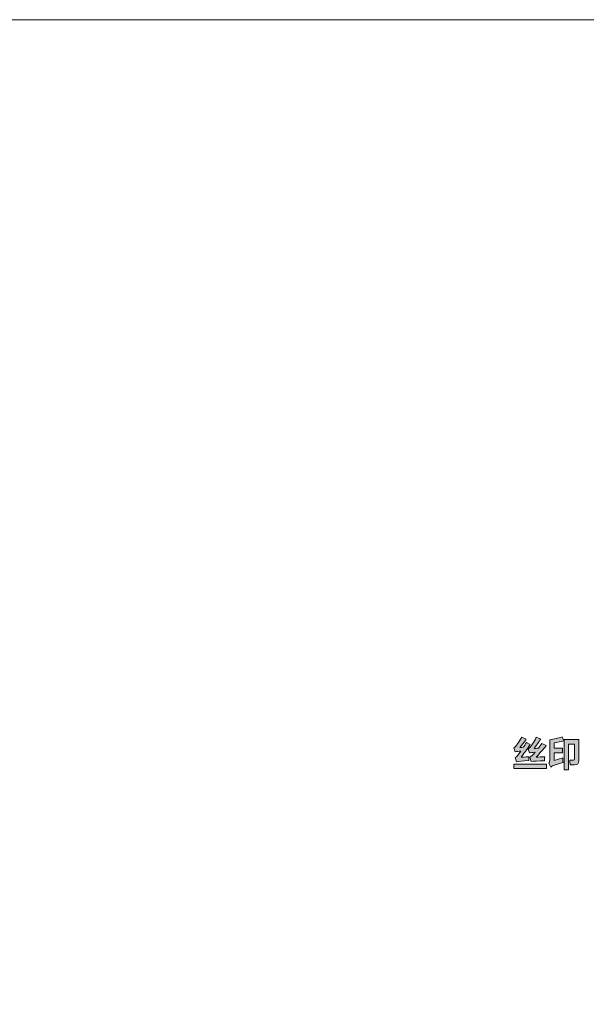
# Model space of a CAD drawing. Header units: inches. Extents: x 0 to 297, y 0 to 210.
# Tile 7 of 11: x 84 to 125, y 139 to 210. Entities that reach past the tile are written whole.
import ezdxf

# ---------------------------------------------------------------- set-up
doc = ezdxf.new("R2010")
doc.units = ezdxf.units.IN
doc.header["$MEASUREMENT"] = 0
doc.layers.add('图层 1', color=7, linetype='Continuous')

# ---------------------------------------------------------------- blocks, each defined once
blk = doc.blocks.new('block 2')
at = {"layer": '图层 1', "lineweight": 0}
blk.add_lwpolyline([(0, 210), (297, 210), (297, 0), (0, 0), (0, 210)], dxfattribs=at)
blk = doc.blocks.new('block 3')
at = {"layer": '图层 1', "lineweight": 0}
blk.add_lwpolyline([(0, 210), (297, 210), (297, 0), (0, 0), (0, 210)], dxfattribs=at)
blk = doc.blocks.new('block 4')
at = {"layer": '图层 1', "true_color": 0x7e7e7f}
h = blk.add_hatch(color=8, dxfattribs=at)
h.dxf.hatch_style = 2
h.paths.add_polyline_path([(119.469, 156.014), (121.835, 156.014), (121.835, 155.696), (119.469, 155.696)])
edge = h.paths.add_edge_path()
edge.add_spline(control_points=[(120.658, 157.42), (120.401, 157.063), (120.18, 156.759), (119.997, 156.508), (120.069, 156.51), (120.256, 156.521), (120.557, 156.542), (120.552, 156.468), (120.548, 156.375), (120.547, 156.262), (120.1, 156.232), (119.802, 156.203), (119.652, 156.175), (119.652, 156.175), (119.565, 156.482), (119.565, 156.482), (119.666, 156.544), (119.802, 156.7), (119.973, 156.947), (119.81, 156.934), (119.673, 156.917), (119.56, 156.894), (119.56, 156.894), (119.473, 157.188), (119.473, 157.188), (119.631, 157.303), (119.82, 157.563), (120.04, 157.97), (120.04, 157.97), (120.368, 157.82), (120.368, 157.82), (120.174, 157.552), (120.019, 157.349), (119.903, 157.212), (120.003, 157.216), (120.084, 157.22), (120.147, 157.227), (120.22, 157.333), (120.296, 157.447), (120.373, 157.569), (120.373, 157.569), (120.658, 157.42), (120.658, 157.42)], knot_values=[0, 0, 0, 0, 1, 1, 1, 2, 2, 2, 3, 3, 3, 4, 4, 4, 5, 5, 5, 6, 6, 6, 7, 7, 7, 8, 8, 8, 9, 9, 9, 10, 10, 10, 11, 11, 11, 12, 12, 12, 13, 13, 13, 14, 14, 14, 14], degree=3, periodic=1)
edge = h.paths.add_edge_path()
edge.add_spline(control_points=[(121.683, 156.248), (121.247, 156.243), (120.927, 156.226), (120.723, 156.197), (120.723, 156.197), (120.626, 156.503), (120.626, 156.503), (120.726, 156.56), (120.857, 156.683), (121.019, 156.873), (120.796, 156.853), (120.653, 156.838), (120.59, 156.827), (120.59, 156.827), (120.506, 157.082), (120.506, 157.082), (120.716, 157.304), (120.912, 157.596), (121.092, 157.958), (121.092, 157.958), (121.417, 157.823), (121.417, 157.823), (121.257, 157.585), (121.094, 157.359), (120.928, 157.145), (121.019, 157.148), (121.125, 157.151), (121.244, 157.154), (121.324, 157.261), (121.41, 157.38), (121.502, 157.511), (121.502, 157.511), (121.813, 157.345), (121.813, 157.345), (121.58, 157.051), (121.334, 156.773), (121.075, 156.513), (121.265, 156.519), (121.474, 156.527), (121.702, 156.535), (121.692, 156.44), (121.686, 156.344), (121.683, 156.248)], knot_values=[0, 0, 0, 0, 0.352778, 0.352778, 0.352778, 0.705556, 0.705556, 0.705556, 1.058333, 1.058333, 1.058333, 1.411111, 1.411111, 1.411111, 1.763889, 1.763889, 1.763889, 2.116667, 2.116667, 2.116667, 2.469444, 2.469444, 2.469444, 2.822222, 2.822222, 2.822222, 3.175, 3.175, 3.175, 3.527778, 3.527778, 3.527778, 3.880556, 3.880556, 3.880556, 4.233333, 4.233333, 4.233333, 4.586111, 4.586111, 4.586111, 4.938889, 4.938889, 4.938889, 4.938889], degree=3, periodic=0)
edge.add_line((121.683, 156.248), (121.683, 156.248))
h = blk.add_hatch(color=8, dxfattribs=at)
h.dxf.hatch_style = 2
edge = h.paths.add_edge_path()
edge.add_spline(control_points=[(123.093, 157.692), (122.88, 157.641), (122.646, 157.59), (122.392, 157.54), (122.392, 157.54), (122.392, 157.152), (122.392, 157.152), (122.392, 157.152), (122.992, 157.152), (122.992, 157.152), (122.992, 157.152), (122.992, 156.824), (122.992, 156.824), (122.992, 156.824), (122.392, 156.824), (122.392, 156.824), (122.392, 156.824), (122.392, 156.277), (122.392, 156.277), (122.392, 156.277), (123.009, 156.453), (123.009, 156.453), (123.014, 156.329), (123.021, 156.217), (123.031, 156.118), (122.777, 156.051), (122.585, 155.994), (122.452, 155.949), (122.319, 155.903), (122.219, 155.85), (122.151, 155.789), (122.151, 155.789), (121.994, 156.064), (121.994, 156.064), (122.04, 156.106), (122.064, 156.181), (122.064, 156.289), (122.064, 156.289), (122.064, 157.762), (122.064, 157.762), (122.38, 157.82), (122.679, 157.892), (122.958, 157.979), (122.958, 157.979), (123.093, 157.692), (123.093, 157.692)], knot_values=[0, 0, 0, 0, 1, 1, 1, 2, 2, 2, 3, 3, 3, 4, 4, 4, 5, 5, 5, 6, 6, 6, 7, 7, 7, 8, 8, 8, 9, 9, 9, 10, 10, 10, 11, 11, 11, 12, 12, 12, 13, 13, 13, 14, 14, 14, 15, 15, 15, 15], degree=3, periodic=1)
edge = h.paths.add_edge_path()
edge.add_spline(control_points=[(123.108, 157.789), (123.108, 157.789), (124.183, 157.789), (124.183, 157.789), (124.183, 157.789), (124.183, 156.269), (124.183, 156.269), (124.183, 156.064), (124.077, 155.961), (123.865, 155.961), (123.865, 155.961), (123.547, 155.961), (123.547, 155.961), (123.539, 156.078), (123.528, 156.191), (123.515, 156.298), (123.647, 156.287), (123.735, 156.282), (123.781, 156.282), (123.84, 156.282), (123.87, 156.314), (123.87, 156.378), (123.87, 156.378), (123.87, 157.461), (123.87, 157.461), (123.87, 157.461), (123.436, 157.461), (123.436, 157.461), (123.436, 157.461), (123.436, 155.602), (123.436, 155.602), (123.436, 155.602), (123.108, 155.602), (123.108, 155.602), (123.108, 155.602), (123.108, 157.789), (123.108, 157.789)], knot_values=[0, 0, 0, 0, 1, 1, 1, 2, 2, 2, 3, 3, 3, 4, 4, 4, 5, 5, 5, 6, 6, 6, 7, 7, 7, 8, 8, 8, 9, 9, 9, 10, 10, 10, 11, 11, 11, 12, 12, 12, 12], degree=3, periodic=1)
at = {"layer": '图层 1', "lineweight": 0}
for points in [[(0, 210), (297, 210), (297, 0), (0, 0), (0, 210)], [(119.469, 156.014), (121.835, 156.014), (121.835, 155.696), (119.469, 155.696), (119.469, 156.014)]]:
    blk.add_lwpolyline(points, dxfattribs=at)
for points, knots in [([(120.658, 157.42), (120.401, 157.063), (120.18, 156.759), (119.997, 156.508), (120.069, 156.51), (120.256, 156.521), (120.557, 156.542), (120.552, 156.468), (120.548, 156.375), (120.547, 156.262), (120.1, 156.232), (119.802, 156.203), (119.652, 156.175), (119.652, 156.175), (119.565, 156.482), (119.565, 156.482), (119.666, 156.544), (119.802, 156.7), (119.973, 156.947), (119.81, 156.934), (119.673, 156.917), (119.56, 156.894), (119.56, 156.894), (119.473, 157.188), (119.473, 157.188), (119.631, 157.303), (119.82, 157.563), (120.04, 157.97), (120.04, 157.97), (120.368, 157.82), (120.368, 157.82), (120.174, 157.552), (120.019, 157.349), (119.903, 157.212), (120.003, 157.216), (120.084, 157.22), (120.147, 157.227), (120.22, 157.333), (120.296, 157.447), (120.373, 157.569), (120.373, 157.569), (120.658, 157.42), (120.658, 157.42)], [0, 0, 0, 0, 1, 1, 1, 2, 2, 2, 3, 3, 3, 4, 4, 4, 5, 5, 5, 6, 6, 6, 7, 7, 7, 8, 8, 8, 9, 9, 9, 10, 10, 10, 11, 11, 11, 12, 12, 12, 13, 13, 13, 14, 14, 14, 14]), ([(121.683, 156.248), (121.247, 156.243), (120.927, 156.226), (120.723, 156.197), (120.723, 156.197), (120.626, 156.503), (120.626, 156.503), (120.726, 156.56), (120.857, 156.683), (121.019, 156.873), (120.796, 156.853), (120.653, 156.838), (120.59, 156.827), (120.59, 156.827), (120.506, 157.082), (120.506, 157.082), (120.716, 157.304), (120.912, 157.596), (121.092, 157.958), (121.092, 157.958), (121.417, 157.823), (121.417, 157.823), (121.257, 157.585), (121.094, 157.359), (120.928, 157.145), (121.019, 157.148), (121.125, 157.151), (121.244, 157.154), (121.324, 157.261), (121.41, 157.38), (121.502, 157.511), (121.502, 157.511), (121.813, 157.345), (121.813, 157.345), (121.58, 157.051), (121.334, 156.773), (121.075, 156.513), (121.265, 156.519), (121.474, 156.527), (121.702, 156.535), (121.692, 156.44), (121.686, 156.344), (121.683, 156.248)], [0, 0, 0, 0, 1, 1, 1, 2, 2, 2, 3, 3, 3, 4, 4, 4, 5, 5, 5, 6, 6, 6, 7, 7, 7, 8, 8, 8, 9, 9, 9, 10, 10, 10, 11, 11, 11, 12, 12, 12, 13, 13, 13, 14, 14, 14, 14]), ([(123.093, 157.692), (122.88, 157.641), (122.646, 157.59), (122.392, 157.54), (122.392, 157.54), (122.392, 157.152), (122.392, 157.152), (122.392, 157.152), (122.992, 157.152), (122.992, 157.152), (122.992, 157.152), (122.992, 156.824), (122.992, 156.824), (122.992, 156.824), (122.392, 156.824), (122.392, 156.824), (122.392, 156.824), (122.392, 156.277), (122.392, 156.277), (122.392, 156.277), (123.009, 156.453), (123.009, 156.453), (123.014, 156.329), (123.021, 156.217), (123.031, 156.118), (122.777, 156.051), (122.585, 155.994), (122.452, 155.949), (122.319, 155.903), (122.219, 155.85), (122.151, 155.789), (122.151, 155.789), (121.994, 156.064), (121.994, 156.064), (122.04, 156.106), (122.064, 156.181), (122.064, 156.289), (122.064, 156.289), (122.064, 157.762), (122.064, 157.762), (122.38, 157.82), (122.679, 157.892), (122.958, 157.979), (122.958, 157.979), (123.093, 157.692), (123.093, 157.692)], [0, 0, 0, 0, 1, 1, 1, 2, 2, 2, 3, 3, 3, 4, 4, 4, 5, 5, 5, 6, 6, 6, 7, 7, 7, 8, 8, 8, 9, 9, 9, 10, 10, 10, 11, 11, 11, 12, 12, 12, 13, 13, 13, 14, 14, 14, 15, 15, 15, 15]), ([(123.108, 157.789), (123.108, 157.789), (124.183, 157.789), (124.183, 157.789), (124.183, 157.789), (124.183, 156.269), (124.183, 156.269), (124.183, 156.064), (124.077, 155.961), (123.865, 155.961), (123.865, 155.961), (123.547, 155.961), (123.547, 155.961), (123.539, 156.078), (123.528, 156.191), (123.515, 156.298), (123.647, 156.287), (123.735, 156.282), (123.781, 156.282), (123.84, 156.282), (123.87, 156.314), (123.87, 156.378), (123.87, 156.378), (123.87, 157.461), (123.87, 157.461), (123.87, 157.461), (123.436, 157.461), (123.436, 157.461), (123.436, 157.461), (123.436, 155.602), (123.436, 155.602), (123.436, 155.602), (123.108, 155.602), (123.108, 155.602), (123.108, 155.602), (123.108, 157.789), (123.108, 157.789)], [0, 0, 0, 0, 1, 1, 1, 2, 2, 2, 3, 3, 3, 4, 4, 4, 5, 5, 5, 6, 6, 6, 7, 7, 7, 8, 8, 8, 9, 9, 9, 10, 10, 10, 11, 11, 11, 12, 12, 12, 12])]:
    blk.add_open_spline(points, degree=3, knots=knots, dxfattribs=at)

msp = doc.modelspace()

# ---------------------------------------------------------------- block references
at = {"layer": '图层 1'}
for name in ['block 2', 'block 3', 'block 4']:
    msp.add_blockref(name, (0, 0), dxfattribs=at)

doc.saveas('drawing.dxf')
